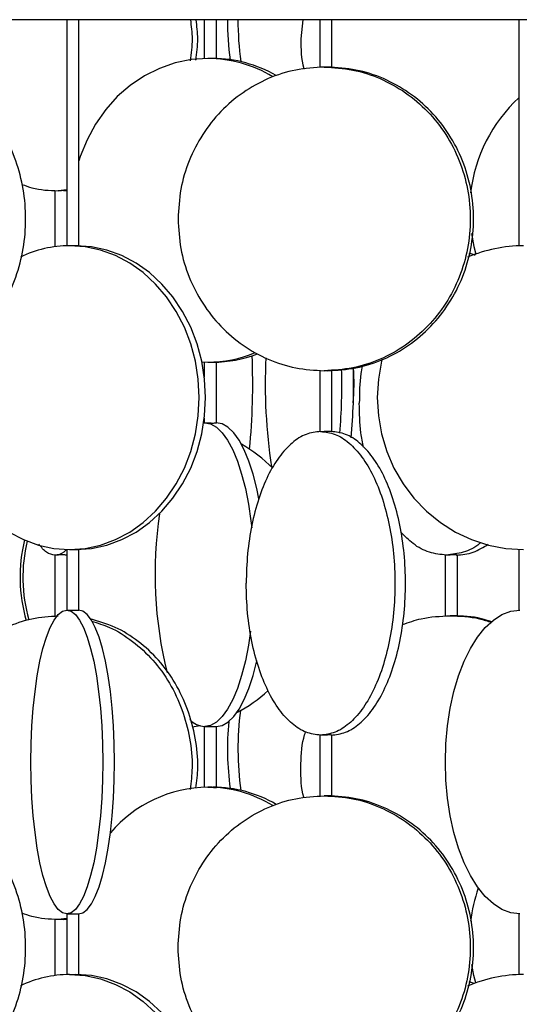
# Model space of a CAD drawing. Header units: millimetres. Extents: x 599 to 2581, y 477 to 2698.
# Tile 25 of 31: x 2145 to 2228, y 1596 to 1758. Entities that reach past the tile are written whole.
import ezdxf

# ---------------------------------------------------------------- set-up
doc = ezdxf.new("R2010")
doc.units = ezdxf.units.MM

msp = doc.modelspace()

# ---------------------------------------------------------------- linework, layer by layer
at = {"color": 7, "linetype": 'Continuous', "lineweight": 25}
for p, q in [((2561.67, 1758.17), (1986.67, 1758.17)), ((2153.12, 1758.17), (2153.12, 1720.94)), ((2155.12, 1720.93), (2155.12, 1758.17)), ((2175.8, 1758.17), (2175.8, 1751.78)), ((2177.8, 1751.77), (2177.8, 1758.17)), ((2192.01, 1758.17), (2191.7, 1755.01)), ((2194.82, 1758.17), (2194.82, 1750.35)), ((2196.82, 1750.35), (2196.82, 1758.17)), ((2227.63, 1758.17), (2227.63, 1720.93)), ((2151.18, 1730.04), (2151.18, 1720.78)), ((2153.12, 1730.17), (2151.71, 1730.01)), ((2152.64, 1730.01), (2153.12, 1730.07)), ((2175.4, 1701.81), (2176.37, 1701.78)), ((2175.8, 1701.79), (2175.8, 1699.32)), ((2177.8, 1691.78), (2177.8, 1701.8)), ((2194.82, 1700.39), (2194.82, 1690.35)), ((2196.82, 1690.35), (2196.82, 1700.39)), ((2175.7, 1691.78), (2175.86, 1691.78)), ((2175.8, 1692.56), (2175.8, 1691.78)), ((2151.18, 1670.04), (2151.18, 1659.99)), ((2153.12, 1670.95), (2153.12, 1660.94)), ((2155.12, 1660.94), (2155.12, 1670.96)), ((2215.49, 1670.04), (2215.49, 1659.99)), ((2217.49, 1659.99), (2217.49, 1670.04)), ((2227.63, 1670.95), (2227.63, 1660.94)), ((2175.09, 1641.89), (2173.8, 1641.66)), ((2175.8, 1641.79), (2175.8, 1631.78)), ((2177.8, 1631.77), (2177.8, 1641.79)), ((2194.82, 1640.39), (2194.82, 1630.35)), ((2196.82, 1630.35), (2196.82, 1640.39)), ((2151.18, 1610.04), (2151.18, 1600.78)), ((2153.12, 1610.17), (2151.71, 1610.01)), ((2152.64, 1610.01), (2153.12, 1610.07)), ((2153.12, 1610.94), (2153.12, 1600.94)), ((2155.12, 1600.93), (2155.12, 1610.94)), ((2219.89, 1610.37), (2219.67, 1610.35)), ((2219.68, 1610.31), (2219.89, 1610.34)), ((2227.63, 1610.94), (2227.63, 1600.93)), ((2220.25, 1599.48), (2219.45, 1599.73))]:
    msp.add_line(p, q, dxfattribs=at)
at = {"color": 7, "linetype": 'Continuous', "lineweight": 25, "flags": 128}
for points in [[(2176.37, 1751.78), (2173.66, 1751.6), (2170.99, 1751.06), (2168.4, 1750.16), (2165.92, 1748.92), (2163.6, 1747.36), (2161.46, 1745.5), (2159.55, 1743.36), (2157.87, 1740.99), (2156.47, 1738.4), (2155.36, 1735.65), (2155.12, 1734.92)], [(2219.8, 1722.96), (2220.23, 1720.8), (2220.56, 1719.59)], [(2153.6, 1670.94), (2156.17, 1671.12), (2158.71, 1671.67), (2161.17, 1672.57), (2163.53, 1673.81), (2165.73, 1675.37), (2167.76, 1677.23), (2169.59, 1679.36), (2171.18, 1681.74), (2172.51, 1684.32), (2173.57, 1687.08), (2174.34, 1689.96), (2174.8, 1692.93), (2174.96, 1695.94), (2174.8, 1698.96), (2174.34, 1701.92), (2173.57, 1704.81), (2172.51, 1707.56), (2171.18, 1710.14), (2169.59, 1712.52), (2167.76, 1714.65), (2165.73, 1716.52), (2163.53, 1718.08), (2161.17, 1719.32), (2158.71, 1720.22), (2156.17, 1720.76), (2153.6, 1720.94)], [(2154.64, 1670.94), (2157.21, 1671.12), (2159.75, 1671.67), (2162.21, 1672.57), (2164.57, 1673.81), (2166.77, 1675.37), (2168.8, 1677.23), (2170.63, 1679.36), (2172.22, 1681.74), (2173.55, 1684.32), (2174.61, 1687.08), (2175.38, 1689.96), (2175.84, 1692.93), (2176, 1695.94), (2175.84, 1698.96), (2175.38, 1701.92), (2174.61, 1704.81), (2173.55, 1707.56), (2172.22, 1710.14), (2170.63, 1712.52), (2168.8, 1714.65), (2166.77, 1716.52), (2164.57, 1718.08), (2162.21, 1719.32), (2159.75, 1720.22), (2157.21, 1720.76), (2154.64, 1720.94)], [(2132.94, 1702.28), (2132.86, 1701.92), (2132.4, 1698.96), (2132.24, 1695.94), (2132.4, 1692.93), (2132.86, 1689.96), (2133.63, 1687.08), (2134.69, 1684.32), (2136.02, 1681.74), (2137.61, 1679.36), (2139.44, 1677.23), (2141.47, 1675.37), (2143.67, 1673.81), (2146.03, 1672.57), (2148.49, 1671.67), (2151.03, 1671.12), (2153.6, 1670.94)], [(2205.08, 1702.3), (2204.99, 1701.92), (2204.47, 1698.96), (2204.29, 1695.94), (2204.47, 1692.93), (2204.99, 1689.96), (2205.85, 1687.08), (2207.05, 1684.32), (2208.55, 1681.74), (2210.34, 1679.36), (2212.4, 1677.23), (2214.69, 1675.37), (2217.18, 1673.81), (2219.83, 1672.57), (2222.6, 1671.67), (2225.46, 1671.12), (2228.36, 1670.94)], [(2175.86, 1691.78), (2176.84, 1691.6), (2177.81, 1691.06), (2178.74, 1690.16), (2179.64, 1688.92), (2180.48, 1687.36), (2181.26, 1685.5), (2181.95, 1683.36), (2182.56, 1680.99), (2183.06, 1678.4), (2183.47, 1675.65), (2183.6, 1674.48)], [(2184.79, 1679.3), (2184.45, 1680.99), (2183.84, 1683.36), (2183.15, 1685.5), (2182.37, 1687.36), (2181.53, 1688.92), (2180.64, 1690.16), (2179.7, 1691.06), (2178.73, 1691.6), (2177.75, 1691.78)], [(2153.15, 1610.94), (2152.43, 1611.12), (2151.73, 1611.67), (2151.05, 1612.57), (2150.4, 1613.81), (2149.79, 1615.37), (2149.22, 1617.23), (2148.72, 1619.36), (2148.28, 1621.74), (2147.91, 1624.32), (2147.61, 1627.08), (2147.4, 1629.96), (2147.27, 1632.93), (2147.23, 1635.94), (2147.27, 1638.96), (2147.4, 1641.92), (2147.61, 1644.81), (2147.91, 1647.56), (2148.28, 1650.14), (2148.72, 1652.52), (2149.22, 1654.65), (2149.79, 1656.52), (2150.4, 1658.08), (2151.05, 1659.32), (2151.73, 1660.22), (2152.43, 1660.76), (2153.15, 1660.94)], [(2153.15, 1660.94), (2153.86, 1660.76), (2154.56, 1660.22), (2155.25, 1659.32), (2155.9, 1658.08), (2156.51, 1656.52), (2157.07, 1654.65), (2157.58, 1652.52), (2158.02, 1650.14), (2158.39, 1647.56), (2158.68, 1644.81), (2158.9, 1641.92), (2159.02, 1638.96), (2159.07, 1635.94), (2159.02, 1632.93), (2158.9, 1629.96), (2158.68, 1627.08), (2158.39, 1624.32), (2158.02, 1621.74), (2157.58, 1619.36), (2157.07, 1617.23), (2156.51, 1615.37), (2155.9, 1613.81), (2155.25, 1612.57), (2154.56, 1611.67), (2153.86, 1611.12), (2153.15, 1610.94)], [(2155.09, 1610.94), (2155.8, 1611.12), (2156.51, 1611.67), (2157.19, 1612.57), (2157.84, 1613.81), (2158.45, 1615.37), (2159.02, 1617.23), (2159.52, 1619.36), (2159.96, 1621.74), (2160.33, 1624.32), (2160.63, 1627.08), (2160.84, 1629.96), (2160.97, 1632.93), (2161.01, 1635.94), (2160.97, 1638.96), (2160.84, 1641.92), (2160.63, 1644.81), (2160.33, 1647.56), (2159.96, 1650.14), (2159.52, 1652.52), (2159.02, 1654.65), (2158.45, 1656.52), (2157.84, 1658.08), (2157.19, 1659.32), (2156.51, 1660.22), (2155.8, 1660.76), (2155.09, 1660.94)], [(2227.76, 1610.94), (2226.28, 1611.12), (2224.83, 1611.67), (2223.42, 1612.57), (2222.07, 1613.81), (2220.8, 1615.37), (2219.64, 1617.23), (2218.59, 1619.36), (2217.68, 1621.74), (2216.91, 1624.32), (2216.31, 1627.08), (2215.86, 1629.96), (2215.6, 1632.93), (2215.51, 1635.94), (2215.6, 1638.96), (2215.86, 1641.92), (2216.31, 1644.81), (2216.91, 1647.56), (2217.68, 1650.14), (2218.59, 1652.52), (2219.64, 1654.65), (2220.8, 1656.52), (2222.07, 1658.08), (2223.42, 1659.32), (2224.83, 1660.22), (2226.28, 1660.76), (2227.76, 1660.94)], [(2183.41, 1657.47), (2183.06, 1655.17), (2182.56, 1652.58), (2181.95, 1650.21), (2181.26, 1648.07), (2180.48, 1646.21), (2179.64, 1644.65), (2178.74, 1643.41), (2177.81, 1642.51), (2176.84, 1641.97), (2175.86, 1641.78)], [(2177.75, 1641.78), (2178.73, 1641.97), (2179.7, 1642.51), (2180.64, 1643.41), (2181.53, 1644.65), (2182.37, 1646.21), (2183.15, 1648.07), (2183.84, 1650.21), (2184.45, 1652.58), (2184.46, 1652.65)], [(2220.56, 1599.59), (2220.23, 1600.8), (2219.86, 1602.61)], [(2153.6, 1600.94), (2156.17, 1600.76), (2158.71, 1600.22), (2161.17, 1599.32), (2163.53, 1598.08), (2165.73, 1596.52), (2167.76, 1594.65)], [(2168.8, 1594.65), (2166.77, 1596.52), (2164.57, 1598.08), (2162.21, 1599.32), (2159.75, 1600.22), (2157.21, 1600.76), (2154.64, 1600.94)]]:
    msp.add_lwpolyline(points, dxfattribs=at)
at = {"color": 7, "linetype": 'Continuous', "lineweight": 25}
for centre, radius, start, end in [((2227.91, 1758.07), 48.29, 179.8781, 187.7132), ((2229.55, 1758.07), 48.21, 179.8746, 188.1174), ((2176.29, 1731.03), 20.76, 58.736, 89.7895), ((2177.19, 1731.11), 20.68, 59.7294, 89.8429), ((2244.61, 1726.82), 25.1, 132.5625, 173.5244), ((2153.66, 1702.18), 18.77, 90.1846, 115.7871), ((2228.38, 1697.62), 23.32, 90.0358, 113.2222), ((2176.34, 1722.25), 20.46, 270.0655, 292.4936), ((2177.22, 1722.22), 20.44, 270.0587, 290.9857), ((2079.19, 1698.1), 104.59, 354.1599, 2.5896), ((2276.83, 1698.1), 90.99, 177.2313, 188.5621), ((2104.91, 1698.09), 95.49, 354.7253, 1.6331), ((2162.3, 1698.1), 38.17, 355.4503, 4.0598), ((2102.5, 1698.09), 95.96, 355.2091, 1.5047), ((2169.87, 1667.1), 24.36, 45.0131, 60.3733), ((2236, 1666.91), 68.32, 171.6524, 193.8095), ((2171.14, 1666.38), 25.7, 166.22, 196.1827), ((2171.62, 1666.38), 25.71, 166.6408, 195.8307), ((2169.93, 1665.58), 24.26, 297.5607, 312.5013), ((2229.76, 1638.11), 48.42, 172.5372, 188.1265), ((2176.09, 1645.44), 3.66, 223.4462, 266.3473), ((2228.21, 1638.11), 48.6, 174.6844, 187.706), ((2176.58, 1610.4), 21.38, 90.5853, 139.4759), ((2176.27, 1610.98), 20.81, 58.6602, 89.7506), ((2177.19, 1611.11), 20.68, 59.7294, 89.8429), ((2244.72, 1606.79), 25.21, 160.5803, 173.3577), ((2153.66, 1582.18), 18.77, 90.1849, 115.8132), ((2228.38, 1577.62), 23.32, 90.0359, 113.2526)]:
    msp.add_arc(centre, radius, start, end, dxfattribs=at)
for points, knots in [([(2173.5, 1758.17), (2173.64, 1757.12), (2173.93, 1754.86), (2173.63, 1752.6), (2173.47, 1751.4)], [0, 0, 0, 0, 0.4666239, 1, 1, 1, 1]), ([(2174.42, 1751.53), (2174.57, 1752.69), (2174.86, 1754.9), (2174.58, 1757.12), (2174.44, 1758.17)], [0, 0, 0, 0, 0.524551, 1, 1, 1, 1]), ([(2191.7, 1755.01), (2191.71, 1753.36), (2191.71, 1751.66), (2192.19, 1750.06), (2192.2, 1750.03)], [0, 0, 0, 0, 0.977108, 1, 1, 1, 1]), ([(2177.79, 1751.77), (2177.79, 1751.77), (2177.79, 1751.76), (2177.66, 1751.76), (2177.43, 1751.77), (2177.13, 1751.77), (2176.79, 1751.78), (2176.53, 1751.78), (2176.4, 1751.78), (2176.37, 1751.78)], [0, 0, 0, 0, 0.114749, 0.281282, 0.44772, 0.614207, 0.780811, 0.947417, 1, 1, 1, 1]), ([(2125.38, 1700.41), (2126.65, 1700.5), (2129.32, 1700.68), (2133.23, 1702.14), (2136.95, 1704.44), (2140.2, 1707.58), (2142.88, 1711.39), (2144.86, 1715.74), (2146.09, 1720.46), (2146.5, 1725.37), (2146.09, 1730.28), (2144.86, 1735), (2142.88, 1739.35), (2140.2, 1743.16), (2136.95, 1746.29), (2133.23, 1748.6), (2129.32, 1750.05), (2126.65, 1750.24), (2125.38, 1750.32)], [0, 0, 0, 0, 0.057489, 0.120704, 0.183919, 0.247134, 0.310349, 0.373564, 0.43678, 0.499995, 0.56321, 0.626425, 0.68964, 0.752855, 0.81607, 0.879285, 0.9425, 1, 1, 1, 1]), ([(2196.81, 1750.35), (2196.8, 1750.35), (2196.8, 1750.35), (2196.62, 1750.35), (2196.32, 1750.36), (2195.94, 1750.37), (2195.68, 1750.37), (2195.55, 1750.37)], [0, 0, 0, 0, 0.1487835, 0.3617476, 0.5745457, 0.7872685, 1, 1, 1, 1]), ([(2145.74, 1731.06), (2146.29, 1730.86), (2148.21, 1730.13), (2150.25, 1730.06), (2151.71, 1730.01)], [0, 0, 0, 0, 0.286009, 1, 1, 1, 1]), ([(2153.17, 1730.03), (2153.17, 1730.03), (2153.17, 1730.03), (2153.07, 1730.03), (2152.89, 1730.03), (2152.68, 1730.03), (2152.47, 1730.02), (2152.24, 1730.02), (2151.98, 1730.01), (2151.81, 1730.01), (2151.71, 1730.01)], [0, 0, 0, 0, 0.072754, 0.237021, 0.401427, 0.503456, 0.618485, 0.733517, 0.835556, 1, 1, 1, 1]), ([(2155.12, 1720.93), (2155.11, 1720.93), (2155.09, 1720.92), (2154.92, 1720.92), (2154.67, 1720.93), (2154.36, 1720.93), (2154.02, 1720.94), (2153.76, 1720.94), (2153.63, 1720.94), (2153.6, 1720.94)], [0, 0, 0, 0, 0.153385, 0.31265, 0.471824, 0.631045, 0.790378, 0.949712, 1, 1, 1, 1]), ([(2220.43, 1719.36), (2220.32, 1719.43), (2220.01, 1719.61), (2219.68, 1719.63), (2219.45, 1719.65)], [0, 0, 0, 0, 0.337138, 1, 1, 1, 1]), ([(2176.37, 1701.78), (2176.47, 1701.79), (2176.68, 1701.79), (2177.03, 1701.79), (2177.34, 1701.8), (2177.6, 1701.8), (2177.76, 1701.81), (2177.82, 1701.8), (2177.8, 1701.8), (2177.8, 1701.8)], [0, 0, 0, 0, 0.166548, 0.333094, 0.499722, 0.666406, 0.832998, 0.999496, 1, 1, 1, 1]), ([(2201.83, 1701.18), (2201.75, 1700.75), (2201.38, 1698.77), (2201.36, 1696.66), (2201.33, 1695.01)], [0, 0, 0, 0, 0.215444, 1, 1, 1, 1]), ([(2196.81, 1700.39), (2196.81, 1700.39), (2196.8, 1700.39), (2196.67, 1700.39), (2196.5, 1700.38), (2196.32, 1700.38), (2196.1, 1700.37), (2195.84, 1700.37), (2195.66, 1700.37), (2195.55, 1700.37)], [0, 0, 0, 0, 0.1478985, 0.331508, 0.4454551, 0.5739207, 0.7023899, 0.8163478, 1, 1, 1, 1]), ([(2202.02, 1687.77), (2201.87, 1688.55), (2201.41, 1690.89), (2201.37, 1693.37), (2201.33, 1695.01)], [0, 0, 0, 0, 0.335522, 1, 1, 1, 1]), ([(2175.86, 1691.78), (2175.9, 1691.78), (2176, 1691.78), (2176.2, 1691.78), (2176.43, 1691.77), (2176.69, 1691.77), (2177.03, 1691.76), (2177.34, 1691.76), (2177.6, 1691.77), (2177.76, 1691.78), (2177.82, 1691.78), (2177.8, 1691.78), (2177.8, 1691.78)], [0, 0, 0, 0, 0.119975, 0.239947, 0.279622, 0.399659, 0.519699, 0.639675, 0.759613, 0.879616, 0.999687, 1, 1, 1, 1]), ([(2194.95, 1690.37), (2195.01, 1690.37), (2195.12, 1690.37), (2195.34, 1690.36), (2195.48, 1690.36), (2195.55, 1690.36)], [0, 0, 0, 0, 0.431078, 0.698522, 1, 1, 1, 1]), ([(2196.81, 1690.36), (2196.82, 1690.36), (2196.83, 1690.36), (2196.76, 1690.36), (2196.62, 1690.35), (2196.4, 1690.35), (2196.14, 1690.35), (2195.84, 1690.35), (2195.65, 1690.36), (2195.55, 1690.36)], [0, 0, 0, 0, 0.041761, 0.201351, 0.361333, 0.520738, 0.680574, 0.840631, 1, 1, 1, 1]), ([(2215.67, 1670.01), (2214.74, 1670.11), (2212.86, 1670.31), (2210.31, 1671.63), (2208.84, 1673.12), (2208.18, 1673.78)], [0, 0, 0, 0, 0.3562214, 0.7124428, 1, 1, 1, 1]), ([(2151.22, 1670.01), (2150.74, 1670.09), (2149.82, 1670.24), (2148.96, 1671.29), (2148.54, 1671.79)], [0, 0, 0, 0, 0.523428, 1, 1, 1, 1]), ([(2221.3, 1672.05), (2221.26, 1672), (2220.38, 1671.18), (2218.47, 1670.35), (2216.61, 1670.12), (2215.67, 1670.01)], [0, 0, 0, 0, 0.027946, 0.513973, 1, 1, 1, 1]), ([(2217.31, 1670.01), (2218.25, 1670.09), (2220.06, 1670.24), (2221.77, 1671.3), (2222.59, 1671.8)], [0, 0, 0, 0, 0.520533, 1, 1, 1, 1]), ([(2153.1, 1670.96), (2152.95, 1670.79), (2152.34, 1670.11), (2151.7, 1670.05), (2151.22, 1670.01)], [0, 0, 0, 0, 0.2472411, 1, 1, 1, 1]), ([(2151.71, 1670.02), (2151.64, 1670.02), (2151.51, 1670.02), (2151.33, 1670.01), (2151.26, 1670.01), (2151.22, 1670.01)], [0, 0, 0, 0, 0.301477, 0.568922, 1, 1, 1, 1]), ([(2153.17, 1670.01), (2153.16, 1670.02), (2153.15, 1670.02), (2153.02, 1670.02), (2152.83, 1670.03), (2152.61, 1670.03), (2152.35, 1670.03), (2152.02, 1670.03), (2151.82, 1670.03), (2151.71, 1670.02)], [0, 0, 0, 0, 0.141952, 0.28486, 0.427769, 0.541703, 0.675081, 0.827864, 1, 1, 1, 1]), ([(2153.6, 1670.94), (2153.7, 1670.94), (2153.91, 1670.94), (2154.25, 1670.95), (2154.58, 1670.96), (2154.85, 1670.96), (2155.04, 1670.96), (2155.13, 1670.96), (2155.11, 1670.96), (2155.11, 1670.96)], [0, 0, 0, 0, 0.159286, 0.318568, 0.477931, 0.637346, 0.796674, 0.955911, 1, 1, 1, 1]), ([(2216.32, 1670.02), (2216.24, 1670.02), (2216.1, 1670.02), (2215.87, 1670.01), (2215.75, 1670.01), (2215.67, 1670.01)], [0, 0, 0, 0, 0.301477, 0.568922, 1, 1, 1, 1]), ([(2217.49, 1670.02), (2217.48, 1670.02), (2217.47, 1670.02), (2217.36, 1670.03), (2217.19, 1670.03), (2216.96, 1670.03), (2216.66, 1670.03), (2216.44, 1670.03), (2216.32, 1670.02)], [0, 0, 0, 0, 0.156173, 0.324798, 0.459233, 0.616612, 0.796889, 1, 1, 1, 1]), ([(2153.15, 1660.94), (2153.19, 1660.94), (2153.26, 1660.94), (2153.45, 1660.94), (2153.66, 1660.93), (2153.91, 1660.93), (2154.25, 1660.92), (2154.58, 1660.92), (2154.85, 1660.93), (2155.04, 1660.93), (2155.13, 1660.94), (2155.11, 1660.94), (2155.11, 1660.94)], [0, 0, 0, 0, 0.116159, 0.232316, 0.270729, 0.386949, 0.50317, 0.619331, 0.735454, 0.851641, 0.967894, 1, 1, 1, 1]), ([(2174.42, 1631.63), (2174.56, 1632.76), (2174.88, 1635.51), (2174.41, 1639.92), (2173.17, 1644.64), (2171.11, 1648.99), (2168.35, 1652.81), (2164.98, 1655.92), (2161.17, 1658.29), (2158.39, 1659.11), (2157.01, 1659.51)], [0, 0, 0, 0, 0.090347, 0.220548, 0.350748, 0.480949, 0.611149, 0.74135, 0.871551, 1, 1, 1, 1]), ([(2157.22, 1659.12), (2158.21, 1658.82), (2160.6, 1658.1), (2164.04, 1655.91), (2167.42, 1652.81), (2170.18, 1648.99), (2172.24, 1644.64), (2173.48, 1639.92), (2173.94, 1635.44), (2173.61, 1632.62), (2173.47, 1631.43)], [0, 0, 0, 0, 0.095265, 0.229619, 0.363972, 0.498325, 0.632678, 0.767031, 0.901385, 1, 1, 1, 1]), ([(2208.43, 1658.58), (2209.45, 1658.94), (2212, 1659.84), (2214.7, 1659.95), (2216.32, 1660.01)], [0, 0, 0, 0, 0.400802, 1, 1, 1, 1]), ([(2216.32, 1660.01), (2217.94, 1659.96), (2220.27, 1659.89), (2222.47, 1659.14), (2223.13, 1658.91)], [0, 0, 0, 0, 0.696488, 1, 1, 1, 1]), ([(2217.47, 1659.99), (2217.48, 1659.99), (2217.49, 1659.99), (2217.35, 1660), (2217.08, 1660), (2216.71, 1660.01), (2216.45, 1660.01), (2216.32, 1660.01)], [0, 0, 0, 0, 0.100399, 0.325468, 0.550362, 0.775177, 1, 1, 1, 1]), ([(2223.3, 1658.97), (2222.69, 1659.17), (2220.55, 1659.9), (2218.29, 1659.97), (2216.67, 1660.01)], [0, 0, 0, 0, 0.283545, 1, 1, 1, 1]), ([(2175.86, 1641.78), (2175.9, 1641.79), (2176, 1641.79), (2176.2, 1641.79), (2176.43, 1641.8), (2176.69, 1641.8), (2177.03, 1641.81), (2177.34, 1641.8), (2177.6, 1641.8), (2177.76, 1641.79), (2177.82, 1641.79), (2177.8, 1641.79), (2177.8, 1641.79)], [0, 0, 0, 0, 0.119975, 0.239947, 0.279622, 0.399659, 0.519699, 0.639675, 0.759613, 0.879616, 0.999687, 1, 1, 1, 1]), ([(2191.7, 1635.01), (2191.73, 1636.66), (2191.77, 1638.67), (2192.37, 1640.57), (2192.47, 1640.9)], [0, 0, 0, 0, 0.822628, 1, 1, 1, 1]), ([(2195.55, 1640.38), (2195.48, 1640.38), (2195.34, 1640.37), (2195.12, 1640.37), (2195.01, 1640.37), (2194.95, 1640.37)], [0, 0, 0, 0, 0.301477, 0.568922, 1, 1, 1, 1]), ([(2196.81, 1640.37), (2196.81, 1640.37), (2196.83, 1640.38), (2196.76, 1640.38), (2196.63, 1640.39), (2196.44, 1640.39), (2196.2, 1640.39), (2195.89, 1640.38), (2195.67, 1640.38), (2195.55, 1640.38)], [0, 0, 0, 0, 0.041506, 0.201144, 0.360782, 0.488053, 0.637045, 0.807713, 1, 1, 1, 1]), ([(2192.2, 1630.03), (2192.19, 1630.06), (2191.71, 1631.66), (2191.71, 1633.36), (2191.7, 1635.01)], [0, 0, 0, 0, 0.022892, 1, 1, 1, 1]), ([(2176.37, 1631.78), (2176.47, 1631.78), (2176.68, 1631.78), (2177.03, 1631.78), (2177.34, 1631.77), (2177.6, 1631.76), (2177.76, 1631.76), (2177.82, 1631.77), (2177.8, 1631.77), (2177.8, 1631.77)], [0, 0, 0, 0, 0.166548, 0.333094, 0.499722, 0.666406, 0.832998, 0.999496, 1, 1, 1, 1]), ([(2125, 1580.37), (2126.4, 1580.46), (2129.2, 1580.65), (2133.23, 1582.13), (2136.95, 1584.44), (2140.2, 1587.58), (2142.88, 1591.39), (2144.86, 1595.74), (2146.09, 1600.46), (2146.5, 1605.37), (2146.09, 1610.28), (2144.86, 1615), (2142.88, 1619.35), (2140.2, 1623.16), (2136.95, 1626.29), (2133.23, 1628.6), (2129.32, 1630.05), (2126.65, 1630.24), (2125.38, 1630.32)], [0, 0, 0, 0, 0.062855, 0.12571, 0.188566, 0.251421, 0.314276, 0.377131, 0.439986, 0.502841, 0.565697, 0.628552, 0.691407, 0.754262, 0.817117, 0.879972, 0.942828, 1, 1, 1, 1]), ([(2196.81, 1630.35), (2196.8, 1630.35), (2196.8, 1630.35), (2196.62, 1630.35), (2196.32, 1630.36), (2195.94, 1630.37), (2195.68, 1630.37), (2195.55, 1630.37)], [0, 0, 0, 0, 0.148783, 0.361748, 0.574546, 0.787269, 1, 1, 1, 1]), ([(2151.71, 1610.01), (2150.25, 1610.06), (2148.21, 1610.13), (2146.29, 1610.86), (2145.74, 1611.06)], [0, 0, 0, 0, 0.713991, 1, 1, 1, 1]), ([(2153.17, 1610.03), (2153.17, 1610.03), (2153.17, 1610.03), (2153.07, 1610.03), (2152.89, 1610.03), (2152.68, 1610.03), (2152.47, 1610.02), (2152.24, 1610.02), (2151.98, 1610.01), (2151.81, 1610.01), (2151.71, 1610.01)], [0, 0, 0, 0, 0.072754, 0.237021, 0.401427, 0.503456, 0.618485, 0.733517, 0.835556, 1, 1, 1, 1]), ([(2153.15, 1610.94), (2153.19, 1610.94), (2153.26, 1610.94), (2153.45, 1610.95), (2153.66, 1610.95), (2153.91, 1610.96), (2154.25, 1610.96), (2154.58, 1610.96), (2154.85, 1610.96), (2155.04, 1610.95), (2155.13, 1610.94), (2155.11, 1610.94), (2155.11, 1610.94)], [0, 0, 0, 0, 0.116159, 0.232316, 0.270729, 0.386949, 0.50317, 0.619331, 0.735454, 0.851641, 0.967894, 1, 1, 1, 1]), ([(2153.6, 1600.94), (2153.7, 1600.94), (2153.91, 1600.94), (2154.25, 1600.93), (2154.58, 1600.93), (2154.85, 1600.92), (2155.04, 1600.92), (2155.13, 1600.92), (2155.11, 1600.93), (2155.11, 1600.93)], [0, 0, 0, 0, 0.159286, 0.318568, 0.477931, 0.637346, 0.796674, 0.955911, 1, 1, 1, 1])]:
    msp.add_open_spline(points, degree=3, knots=knots, dxfattribs=at)
for points in [[(2195.55, 1750.37), (2193.98, 1750.28), (2190.82, 1750.09), (2186.28, 1748.6), (2182.09, 1746.29), (2178.42, 1743.16), (2175.4, 1739.35), (2173.18, 1735), (2171.75, 1730.28), (2171.57, 1727), (2171.48, 1725.37)], [(2195.55, 1750.37), (2197.13, 1750.28), (2200.28, 1750.09), (2204.82, 1748.6), (2209.01, 1746.29), (2212.68, 1743.16), (2215.7, 1739.35), (2217.94, 1735), (2219.31, 1730.28), (2219.78, 1725.37), (2219.31, 1720.46), (2217.94, 1715.74), (2215.7, 1711.39), (2212.68, 1707.58), (2209.01, 1704.44), (2204.82, 1702.13), (2200.28, 1700.65), (2197.13, 1700.46), (2195.55, 1700.37)], [(2196.09, 1700.37), (2197.67, 1700.46), (2200.82, 1700.65), (2205.36, 1702.13), (2209.55, 1704.44), (2213.22, 1707.58), (2216.24, 1711.39), (2218.47, 1715.74), (2219.85, 1720.46), (2220.32, 1725.37), (2219.85, 1730.28), (2218.47, 1735), (2216.24, 1739.35), (2213.22, 1743.16), (2209.55, 1746.29), (2205.36, 1748.6), (2200.82, 1750.09), (2197.67, 1750.28), (2196.09, 1750.37)], [(2171.48, 1725.37), (2171.57, 1723.73), (2171.75, 1720.46), (2173.18, 1715.74), (2175.4, 1711.39), (2178.42, 1707.58), (2182.09, 1704.44), (2186.28, 1702.13), (2190.82, 1700.65), (2193.98, 1700.46), (2195.55, 1700.37)], [(2194.95, 1690.37), (2194.15, 1690.28), (2192.54, 1690.09), (2190.23, 1688.6), (2188.1, 1686.29), (2186.23, 1683.16), (2184.69, 1679.35), (2183.56, 1675), (2182.83, 1670.28), (2182.74, 1667), (2182.7, 1665.37)], [(2194.95, 1690.37), (2195.75, 1690.28), (2197.36, 1690.09), (2199.67, 1688.6), (2201.8, 1686.29), (2203.67, 1683.16), (2205.2, 1679.35), (2206.34, 1675), (2207.04, 1670.28), (2207.28, 1665.37), (2207.04, 1660.46), (2206.34, 1655.74), (2205.2, 1651.39), (2203.67, 1647.58), (2201.8, 1644.44), (2199.67, 1642.13), (2197.36, 1640.65), (2195.75, 1640.46), (2194.95, 1640.37)], [(2196.69, 1640.37), (2197.49, 1640.46), (2199.1, 1640.65), (2201.41, 1642.13), (2203.54, 1644.44), (2205.41, 1647.58), (2206.95, 1651.39), (2208.09, 1655.74), (2208.79, 1660.46), (2209.02, 1665.37), (2208.79, 1670.28), (2208.09, 1675), (2206.95, 1679.35), (2205.41, 1683.16), (2203.54, 1686.29), (2201.41, 1688.6), (2199.1, 1690.09), (2197.49, 1690.28), (2196.69, 1690.37)], [(2194.95, 1640.37), (2194.15, 1640.46), (2192.54, 1640.65), (2190.23, 1642.13), (2188.1, 1644.44), (2186.23, 1647.58), (2184.69, 1651.39), (2183.56, 1655.74), (2182.83, 1660.46), (2182.74, 1663.73), (2182.7, 1665.37)], [(2129.63, 1635.01), (2129.71, 1636.65), (2129.88, 1639.92), (2131.19, 1644.64), (2133.23, 1648.99), (2136, 1652.8), (2139.36, 1655.94), (2143.2, 1658.25), (2147.37, 1659.73), (2150.26, 1659.92), (2151.71, 1660.01)], [(2171.48, 1605.37), (2171.57, 1607), (2171.75, 1610.28), (2173.18, 1615), (2175.4, 1619.35), (2178.42, 1623.16), (2182.09, 1626.29), (2186.28, 1628.6), (2190.82, 1630.09), (2193.98, 1630.28), (2195.55, 1630.37)], [(2195.55, 1630.37), (2197.13, 1630.28), (2200.28, 1630.09), (2204.82, 1628.6), (2209.01, 1626.29), (2212.68, 1623.16), (2215.7, 1619.35), (2217.94, 1615), (2219.31, 1610.28), (2219.78, 1605.37), (2219.31, 1600.46), (2217.94, 1595.74), (2215.7, 1591.39), (2212.68, 1587.58), (2209.01, 1584.44), (2204.82, 1582.13), (2200.28, 1580.65), (2197.13, 1580.46), (2195.55, 1580.37)], [(2196.09, 1580.37), (2197.67, 1580.46), (2200.82, 1580.65), (2205.36, 1582.13), (2209.55, 1584.44), (2213.22, 1587.58), (2216.24, 1591.39), (2218.47, 1595.74), (2219.85, 1600.46), (2220.32, 1605.37), (2219.85, 1610.28), (2218.47, 1615), (2216.24, 1619.35), (2213.22, 1623.16), (2209.55, 1626.29), (2205.36, 1628.6), (2200.82, 1630.09), (2197.67, 1630.28), (2196.09, 1630.37)], [(2195.55, 1580.37), (2193.98, 1580.46), (2190.82, 1580.65), (2186.28, 1582.13), (2182.09, 1584.44), (2178.42, 1587.58), (2175.4, 1591.39), (2173.18, 1595.74), (2171.75, 1600.46), (2171.57, 1603.73), (2171.48, 1605.37)]]:
    msp.add_open_spline(points, degree=3, dxfattribs=at)

doc.saveas('drawing.dxf')
